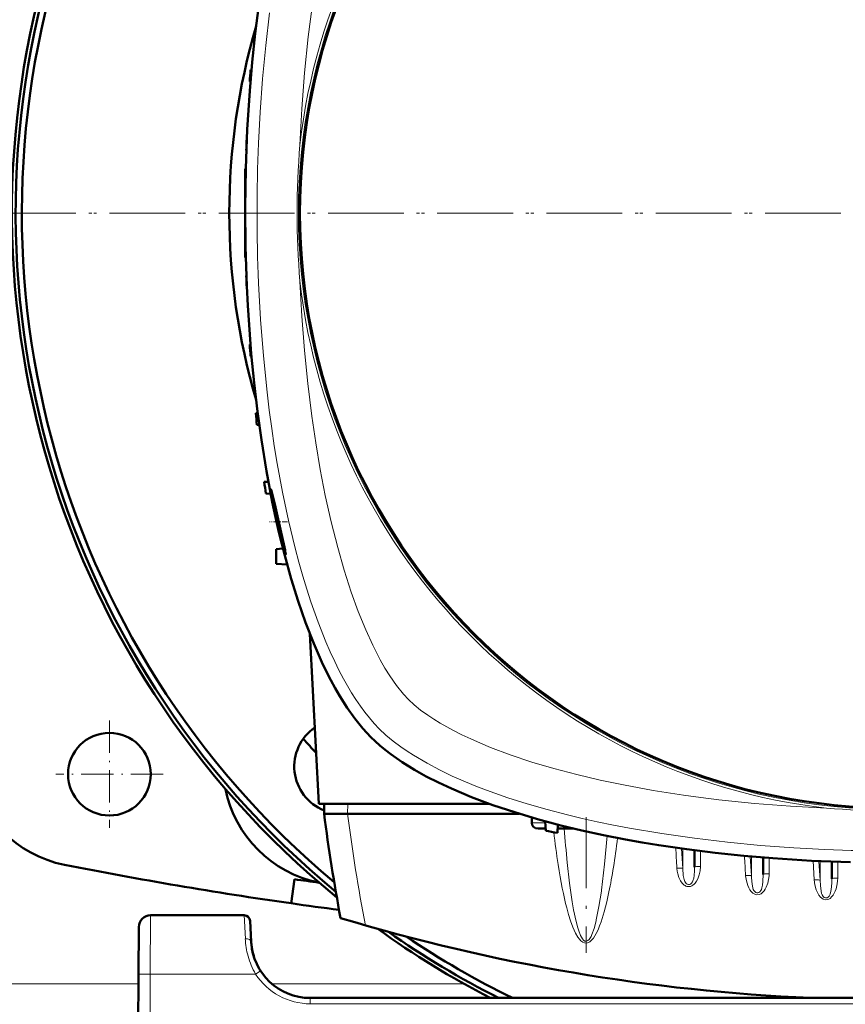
# Model space of a CAD drawing. Extents: x -2065 to 2446, y -1996 to 695.
# Tile 21 of 58: x 248 to 388, y -1563 to -1396. Entities that reach past the tile are written whole.
import ezdxf

# ---------------------------------------------------------------- set-up
doc = ezdxf.new("R2010")
doc.units = 0
doc.linetypes.add('DASHDOT', pattern=[18.5, 12, -3, 0.5, -3])

msp = doc.modelspace()

# ---------------------------------------------------------------- linework, layer by layer
at = {"color": 7, "lineweight": 50}
for p, q in [((287.63, -1404.98), (287.47, -1404.98)), ((287.46, -1406.99), (287.33, -1406.98)), ((286.85, -1416.61), (286.81, -1416.61)), ((286.77, -1418.61), (286.74, -1418.61)), ((286.57, -1421.73), (286.57, -1428.23)), ((286.57, -1421.73), (286.67, -1421.73)), ((286.57, -1428.23), (286.57, -1429.23)), ((286.57, -1429.23), (286.57, -1436.73)), ((286.57, -1436.73), (286.67, -1436.74)), ((286.77, -1439.86), (286.74, -1439.86)), ((286.85, -1441.86), (286.81, -1441.86)), ((287.46, -1451.48), (287.33, -1451.48)), ((287.63, -1453.49), (287.47, -1453.48)), ((288.67, -1463.1), (288.34, -1463.11)), ((288.95, -1465.12), (288.55, -1465.11)), ((290.49, -1474.71), (289.77, -1474.73)), ((290.88, -1476.76), (290.06, -1476.73)), ((292.96, -1486.05), (291.83, -1486.11)), ((291.83, -1486.11), (291.83, -1488.61)), ((293.66, -1488.71), (291.83, -1488.61)), ((299.03, -1529.23), (297.52, -1500.49)), ((256.57, -1524.25), (256.57, -1524.21)), ((327.85, -1529.23), (299.03, -1529.23)), ((299.96, -1529.23), (299.92, -1530.93)), ((263.59, -1531.23), (263.54, -1531.23)), ((303.89, -1530.93), (299.92, -1530.93)), ((303.91, -1530.93), (303.89, -1530.93)), ((332.95, -1530.93), (303.91, -1530.93)), ((335.12, -1531.58), (335.08, -1532.46)), ((336.17, -1533.43), (337.43, -1533.43)), ((337.38, -1532.22), (337.44, -1533.81)), ((339.49, -1532.77), (339.44, -1534.17)), ((339.47, -1533.43), (339.97, -1533.43)), ((342.17, -1533.43), (339.97, -1533.43)), ((362.66, -1537.12), (362.66, -1539.97)), ((374.28, -1538.34), (374.28, -1541.2)), ((385.91, -1539.03), (385.91, -1541.94)), ((294.91, -1542.02), (294.32, -1546.1)), ((286.4, -1548.12), (270.54, -1548.12)), ((268.54, -1550.11), (268.49, -1558.07)), ((287.58, -1552.64), (287.4, -1549.07)), ((268.07, -1640.12), (268.49, -1558.07)), ((495.55, -1562.12), (297.57, -1562.12))]:
    msp.add_line(p, q, dxfattribs=at)
at = {"color": 7, "linetype": 'DASHDOT', "lineweight": 18}
for p, q in [((590.91, -1429.23), (202.21, -1429.23)), ((590.09, -1429.23), (203.04, -1429.23)), ((344.27, -1531.52), (344.27, -1554.46))]:
    msp.add_line(p, q, dxfattribs=at)
at = {"color": 7, "linetype": 'DASHDOT', "lineweight": 18, "ltscale": 0.003008}
msp.add_line((286.56, -1429.23), (286.68, -1429.23), dxfattribs=at)
at = {"color": 7, "linetype": 'DASHDOT', "lineweight": 18, "ltscale": 0.075517}
msp.add_line((293.7, -1481.53), (290.68, -1481.53), dxfattribs=at)
at = {"color": 7, "linetype": 'DASHDOT', "lineweight": 18, "ltscale": 0.454999}
for p, q in [((263.57, -1515.13), (263.57, -1533.33)), ((272.67, -1524.23), (254.47, -1524.23))]:
    msp.add_line(p, q, dxfattribs=at)
at = {"color": 7, "lineweight": 18}
for p, q in [((303.96, -1529.23), (303.91, -1530.93)), ((335.08, -1532.46), (337.39, -1532.46)), ((355.85, -1536.21), (356.24, -1536.26)), ((360.46, -1536.82), (360.66, -1540.19)), ((360.66, -1536.85), (360.66, -1540.19)), ((363.66, -1537.24), (363.66, -1539.84)), ((372.09, -1538.15), (372.28, -1541.44)), ((372.28, -1538.17), (372.28, -1541.44)), ((375.28, -1538.42), (375.28, -1541.08)), ((359.67, -1540.19), (359.66, -1540.14)), ((382.72, -1538.89), (382.91, -1542.14)), ((383.72, -1538.94), (383.91, -1542.19)), ((383.91, -1538.95), (383.91, -1542.19)), ((386.91, -1539.07), (386.91, -1541.82)), ((346.87, -1544.01), (346.89, -1543.84)), ((270.54, -1548.12), (270.49, -1558.07)), ((286.4, -1548.12), (286.59, -1552.09)), ((345.97, -1549.08), (346.01, -1548.91)), ((270.49, -1558.07), (270.07, -1640.12)), ((288.32, -1558.07), (270.49, -1558.07)), ((288.91, -1557.69), (288.32, -1558.07)), ((289.16, -1557.53), (288.91, -1557.69)), ((268.49, -1559.73), (24.64, -1559.73)), ((323.62, -1559.73), (291.08, -1559.73)), ((297.57, -1563.12), (297.57, -1562.12)), ((495.55, -1563.12), (297.57, -1563.12))]:
    msp.add_line(p, q, dxfattribs=at)
for points in [[(308.94, -1354.51), (308.22, -1355.94), (307.52, -1357.42), (306.81, -1359.05), (306.11, -1360.73), (304.85, -1364.1), (303.63, -1367.75), (302.52, -1371.51), (301.5, -1375.37), (300.58, -1379.31), (299.74, -1383.31), (298.82, -1388.33), (298.03, -1393.42), (297.62, -1396.41), (297.25, -1399.42), (296.62, -1405.47), (296.15, -1411.56), (295.81, -1417.68)], [(290.7, -1395.31), (290.04, -1400.89), (289.51, -1406.5), (289.1, -1412.14), (288.82, -1417.38)], [(288.82, -1441.09), (289.16, -1447.27), (289.64, -1453.43), (290.26, -1459.55), (290.64, -1462.62), (291.05, -1465.68), (291.49, -1468.66), (291.98, -1471.63), (292.87, -1476.48), (293.88, -1481.26), (295.01, -1485.97), (295.64, -1488.33), (296.31, -1490.68), (296.98, -1492.89), (297.69, -1495.07), (298.91, -1498.51), (300.23, -1501.83), (300.95, -1503.5), (301.71, -1505.13), (302.44, -1506.62), (303.2, -1508.07), (304.58, -1510.45), (305.31, -1511.6), (306.06, -1512.7), (306.81, -1513.72), (307.59, -1514.7), (308.41, -1515.66), (309.26, -1516.54)], [(295.81, -1440.79), (296.13, -1446.67), (296.58, -1452.52), (297.14, -1458.09), (297.83, -1463.63), (298.5, -1468.15), (299.26, -1472.63), (300.12, -1477.05), (301.11, -1481.5), (302.22, -1485.87), (303.32, -1489.71), (304.52, -1493.44), (305.7, -1496.68), (306.97, -1499.79), (308.17, -1502.41), (309.43, -1504.87), (310.23, -1506.27), (311.05, -1507.58), (312.19, -1509.23), (313.35, -1510.67), (314.2, -1511.59)], [(314.2, -1511.59), (315.15, -1512.47), (316.26, -1513.37), (317.5, -1514.26), (318.5, -1514.93), (319.57, -1515.59), (321.84, -1516.86)], [(309.26, -1516.54), (310.38, -1517.6), (311.61, -1518.63), (312.93, -1519.62), (313.98, -1520.34), (315.06, -1521.04), (317.35, -1522.39), (319.45, -1523.49), (321.63, -1524.54), (323.89, -1525.54), (325.63, -1526.25), (327.4, -1526.93), (331.02, -1528.21), (334.32, -1529.25), (337.69, -1530.22), (341.11, -1531.11), (343.64, -1531.72), (346.18, -1532.29), (348.9, -1532.85), (351.65, -1533.37), (357.12, -1534.3), (362.65, -1535.09), (368.22, -1535.75), (373.83, -1536.29), (379.47, -1536.7), (384.71, -1536.98)], [(321.84, -1516.86), (323.27, -1517.58), (324.75, -1518.27), (326.38, -1518.99), (328.07, -1519.69), (331.43, -1520.95), (335.08, -1522.17), (338.84, -1523.28), (342.7, -1524.3), (346.64, -1525.22), (350.64, -1526.06), (355.66, -1526.98), (360.75, -1527.77), (363.74, -1528.18), (366.75, -1528.55), (372.8, -1529.18), (378.89, -1529.65), (385.01, -1529.98)], [(346.89, -1543.84), (347.41, -1539.48), (347.84, -1534.68)], [(353.93, -1535.81), (354.24, -1535.91), (354.88, -1536.05), (355.85, -1536.21)], [(341.1, -1539.21), (341.49, -1542.7), (341.93, -1545.83), (342.17, -1547.2)], [(360.66, -1540.19), (360.64, -1540.18), (360.55, -1540.15), (360.4, -1540.13), (359.66, -1540.14)], [(360.91, -1543.02), (360.55, -1542.68), (360.27, -1542.27), (360, -1541.7), (359.81, -1541.1), (359.72, -1540.65), (359.67, -1540.19)], [(362.66, -1539.97), (362.64, -1540.58), (362.57, -1541.41), (362.5, -1541.83), (362.38, -1542.26), (362.28, -1542.47), (362.14, -1542.69), (361.94, -1542.85), (361.78, -1542.92), (361.6, -1542.93), (361.41, -1542.87), (361.23, -1542.75), (361.09, -1542.58), (360.99, -1542.39), (360.87, -1542.05), (360.81, -1541.82), (360.74, -1541.37), (360.66, -1540.19)], [(363.66, -1539.84), (363.6, -1540.57), (363.45, -1541.29), (363.2, -1541.97), (363, -1542.33), (362.77, -1542.67), (362.58, -1542.87), (362.37, -1543.04), (362.17, -1543.16), (361.95, -1543.24), (361.73, -1543.27), (361.5, -1543.27)], [(375.28, -1541.08), (375.27, -1541.43), (375.19, -1542.08), (375.03, -1542.71), (374.78, -1543.37), (374.62, -1543.68), (374.42, -1543.98), (374.18, -1544.25), (373.9, -1544.47), (373.58, -1544.61), (373.21, -1544.65), (372.85, -1544.56), (372.52, -1544.37), (372.24, -1544.1), (372.01, -1543.79), (371.82, -1543.45), (371.66, -1543.1), (371.42, -1542.29), (371.29, -1541.43), (371.29, -1541.39)], [(372.28, -1541.44), (372.26, -1541.42), (372.17, -1541.4), (372.02, -1541.38), (371.29, -1541.39)], [(374.28, -1541.2), (374.23, -1542.38), (374.15, -1543.04), (374.05, -1543.5), (373.97, -1543.73), (373.86, -1543.95), (373.71, -1544.14), (373.53, -1544.27), (373.37, -1544.33), (373.19, -1544.33), (373, -1544.26), (372.83, -1544.12), (372.7, -1543.95), (372.6, -1543.75), (372.5, -1543.45), (372.38, -1542.85), (372.29, -1541.78), (372.28, -1541.44)], [(382.91, -1542.14), (383.03, -1542.99), (383.26, -1543.81), (383.45, -1544.26), (383.69, -1544.69), (383.99, -1545.07), (384.2, -1545.24), (384.42, -1545.38), (384.8, -1545.49), (385.18, -1545.46), (385.39, -1545.38), (385.59, -1545.26), (385.92, -1544.95), (386.12, -1544.69), (386.29, -1544.4), (386.47, -1544.02), (386.62, -1543.62), (386.82, -1542.79), (386.88, -1542.31), (386.91, -1541.82)], [(385.61, -1544.56), (385.75, -1544.01), (385.8, -1543.73), (385.89, -1542.69), (385.91, -1541.94)], [(383.91, -1542.19), (383.89, -1542.17), (383.8, -1542.15), (383.61, -1542.13), (382.91, -1542.14)], [(383.91, -1542.19), (383.95, -1543.08), (384.06, -1544.02)], [(346.01, -1548.91), (346.46, -1546.66), (346.87, -1544.01)], [(346.83, -1549.21), (347.34, -1547.53), (347.77, -1545.84), (348.15, -1544.14)], [(384.06, -1544.02), (384.17, -1544.45), (384.25, -1544.66), (384.42, -1544.94)], [(384.42, -1544.94), (384.59, -1545.09), (384.8, -1545.18), (384.94, -1545.19), (385.08, -1545.17)], [(385.08, -1545.17), (385.28, -1545.05), (385.44, -1544.87), (385.61, -1544.56)], [(341.01, -1546.87), (341.31, -1547.96), (341.65, -1549.04), (342.04, -1550.11), (342.51, -1551.15), (342.9, -1551.82), (343.14, -1552.14), (343.41, -1552.43), (343.74, -1552.68), (344.01, -1552.79), (344.36, -1552.82), (344.69, -1552.73), (344.92, -1552.6), (345.11, -1552.44), (345.33, -1552.21), (345.53, -1551.97), (345.77, -1551.61), (345.98, -1551.23), (346.3, -1550.57), (346.58, -1549.89), (346.83, -1549.21)], [(342.17, -1547.2), (342.59, -1549.17), (342.87, -1550.26), (343.03, -1550.74), (343.34, -1551.53), (343.66, -1552.11), (343.87, -1552.36), (344.09, -1552.5), (344.23, -1552.53), (344.38, -1552.52), (344.59, -1552.41), (344.81, -1552.2), (345.12, -1551.69), (345.28, -1551.35)], [(345.28, -1551.35), (345.63, -1550.36), (345.97, -1549.08)], [(268.49, -1558.07), (268.5, -1558.07), (268.52, -1558.07), (270.49, -1558.07)]]:
    msp.add_lwpolyline(points, dxfattribs=at)
at = {"color": 7, "lineweight": 50}
for points in [[(307.84, -1517.96), (306.46, -1516.47), (305.12, -1514.81), (303.83, -1513), (302.6, -1511.05), (301.81, -1509.69), (301.05, -1508.29), (300.29, -1506.79), (299.55, -1505.25), (298.16, -1502.08), (296.79, -1498.57), (295.52, -1494.92), (294.35, -1491.13), (293.27, -1487.23), (292.27, -1483.24), (291.7, -1480.7), (291.15, -1478.13), (290.16, -1472.91), (289.3, -1467.6), (288.64, -1462.8), (288.07, -1457.96), (287.59, -1453.08), (287.21, -1448.16), (287, -1444.9), (286.84, -1441.62), (286.71, -1438.28), (286.62, -1434.94), (286.57, -1428.3), (286.67, -1421.7), (286.92, -1415.11), (287.11, -1411.82), (287.33, -1408.55), (287.75, -1403.67), (288.26, -1398.82), (288.85, -1394.01)], [(290.95, -1476.03), (290.95, -1476.03), (290.95, -1476.04), (290.95, -1476.04), (290.94, -1476.05), (290.94, -1476.08), (290.98, -1476.45)], [(293.2, -1485.77), (292.14, -1481.07), (291.57, -1478.5), (291.09, -1476.47), (290.98, -1476.08), (290.96, -1476.04), (290.95, -1476.03), (290.95, -1476.03)], [(291.16, -1477.62), (291.58, -1479.8), (292.1, -1482.22), (292.68, -1484.57), (293.17, -1486.3), (293.36, -1486.89), (293.41, -1487.02)], [(293.43, -1487.03), (293.43, -1487.03), (293.43, -1487.03), (293.44, -1487.02), (293.44, -1487), (293.41, -1486.78)], [(389.03, -1539.13), (382.44, -1538.88), (379.16, -1538.69), (375.88, -1538.46), (371, -1538.05), (366.15, -1537.54), (361.34, -1536.94), (356.59, -1536.25), (353.75, -1535.78), (350.93, -1535.28), (347.22, -1534.55), (343.57, -1533.76), (339.98, -1532.9), (336.03, -1531.84), (332.19, -1530.69), (328.47, -1529.45), (324.89, -1528.11), (323.16, -1527.41), (321.48, -1526.68), (319.3, -1525.66), (317.22, -1524.6), (315.24, -1523.49), (313.14, -1522.19), (311.2, -1520.83), (310.25, -1520.1), (309.34, -1519.35), (308.57, -1518.66), (307.84, -1517.96)]]:
    msp.add_lwpolyline(points, dxfattribs=at)
at = {"color": 7, "lineweight": 18}
msp.add_circle((396.57, -1429.23), 101, dxfattribs=at)
at = {"color": 7, "lineweight": 50}
for centre, radius in [((396.57, -1429.23), 100.74), ((263.57, -1524.23), 7)]:
    msp.add_circle(centre, radius, dxfattribs=at)
for centre, radius, start, end in [((396.56, -1429.23), 149.5, 309.2067, 230.8028), ((396.57, -1429.23), 148.87, 309.4826, 230.5172), ((396.57, -1429.23), 147.82, 309.9547, 230.0451), ((396.57, -1429.23), 112.7, 163.7063, 196.2938), ((611.57, -1429.23), 325, 175.7209, 176.0744), ((611.57, -1429.23), 325, 177.7737, 178.1265), ((611.57, -1429.23), 325, 179.8237, 180.1763), ((611.57, -1429.23), 325, 181.8735, 182.2263), ((611.57, -1429.23), 325, 183.9256, 184.2791), ((611.57, -1429.23), 325, 185.9829, 186.3375), ((611.57, -1429.23), 325, 188.0479, 188.4041), ((320.72, -1472.34), 30.02, 187.8714, 190.1339), ((266.89, -1491.77), 26.98, 10.6516, 12.8383), ((293.44, -1487.01), 0.03, 200.9033, 244.4524), ((302.87, -1522.93), 8, 124.4276, 248.4107), ((396.56, -1429.23), 134, 221.6236, 223.0135), ((259.84, -1519.96), 20, 189.8561, 258.8031), ((302.95, -1522.84), 20.1, 191.1926, 258.8125), ((622.2, -1489.03), 325, 187.4074, 190.5583), ((396.57, -1214.23), 325, 259.5182, 259.8766), ((396.57, -829.23), 724.12, 258.80312, 261.8831), ((396.57, -829.23), 720, 261.8831, 262.22046), ((396.57, -829.23), 724.12, 261.8831, 262.53231), ((270.54, -1550.12), 2, 90, 179.7), ((286.4, -1549.12), 1, 3, 90), ((396.57, -1237.43), 325, 253.2139, 267.4873), ((396.56, -1429.23), 149.5, 234.1542, 242.7328), ((396.57, -1429.23), 148.87, 234.821, 243.208), ((396.57, -1429.23), 147.82, 235.9608, 244.0256), ((297.57, -1552.12), 10, 183, 270), ((297.57, -1552.12), 10, 183.9422, 198.8098), ((297.59, -1552.12), 10.02, 194.756, 198.7969)]:
    msp.add_arc(centre, radius, start, end, dxfattribs=at)
at = {"color": 7, "lineweight": 18}
for centre, radius, start, end in [((396.57, -1429.23), 101.41, 96.5423, 173.4568), ((567.03, -1429.23), 278.46, 177.5597, 182.4396), ((442.88, -1429.23), 147.52, 175.507, 184.4923), ((396.57, -1429.23), 101.41, 186.5424, 263.4568), ((396.57, -1382.93), 147.51, 265.5067, 273.8371), ((558.6, -1517.48), 218.59, 184.1852, 185.7061), ((494.83, -1515.44), 157.13, 186.8059, 188.811), ((396.57, -1213.07), 325.7, 262.8874, 263.2566), ((396.57, -1258.77), 278.46, 267.5597, 272.4396), ((361.72, -1541.92), 1.36, 233.5186, 261.0306), ((300.14, -1551.45), 13.58, 182.7354, 195.3114), ((299.57, -1551.59), 12.98, 195.3711, 209.9371), ((297.57, -1552.11), 11, 212.7709, 269.9923)]:
    msp.add_arc(centre, radius, start, end, dxfattribs=at)
for centre, major_axis, ratio, start_param, end_param in [((626.86, -1489.54), (325.66, 0), 0.992546, 3.270009, 3.3292), ((339.97, -1532.43), (0, 1), 0.866025, 2.530394, 3.141593), ((344.57, -1491.88), (-0.24, -60.87), 0.121427, 0.53881, 0.783253), ((-2642.32, -1714.85), (3007.14, 0), 0.992546, 0.058569, 0.059729), ((363.66, -1537.22), (-1, 0), 0.121869, 5.605182, 6.283185), ((-2416.54, -1702.3), (2792.54, 0), 0.992546, 0.058087, 0.059289), ((344.15, -1490.14), (0.1, -62.68), 0.121204, 5.619282, 5.844029), ((363.66, -1539.97), (-1, 0), 0.121869, 4.712389, 6.283185), ((375.28, -1541.2), (-1, 0), 0.121869, 4.712388, 6.283185), ((386.91, -1541.94), (-1, 0), 0.121869, 4.712389, 6.283185), ((286.59, -1552.7), (0.999, 0.052), 0.602126, 0.000227, 1.539305)]:
    msp.add_ellipse(centre, major_axis=major_axis, ratio=ratio, start_param=start_param, end_param=end_param, dxfattribs=at)
at = {"color": 7, "lineweight": 50}
msp.add_ellipse((336.24, -1532.43), major_axis=(1.14, 0.23), ratio=0.853683, start_param=2.936487, end_param=4.481103, dxfattribs=at)

doc.saveas('drawing.dxf')
